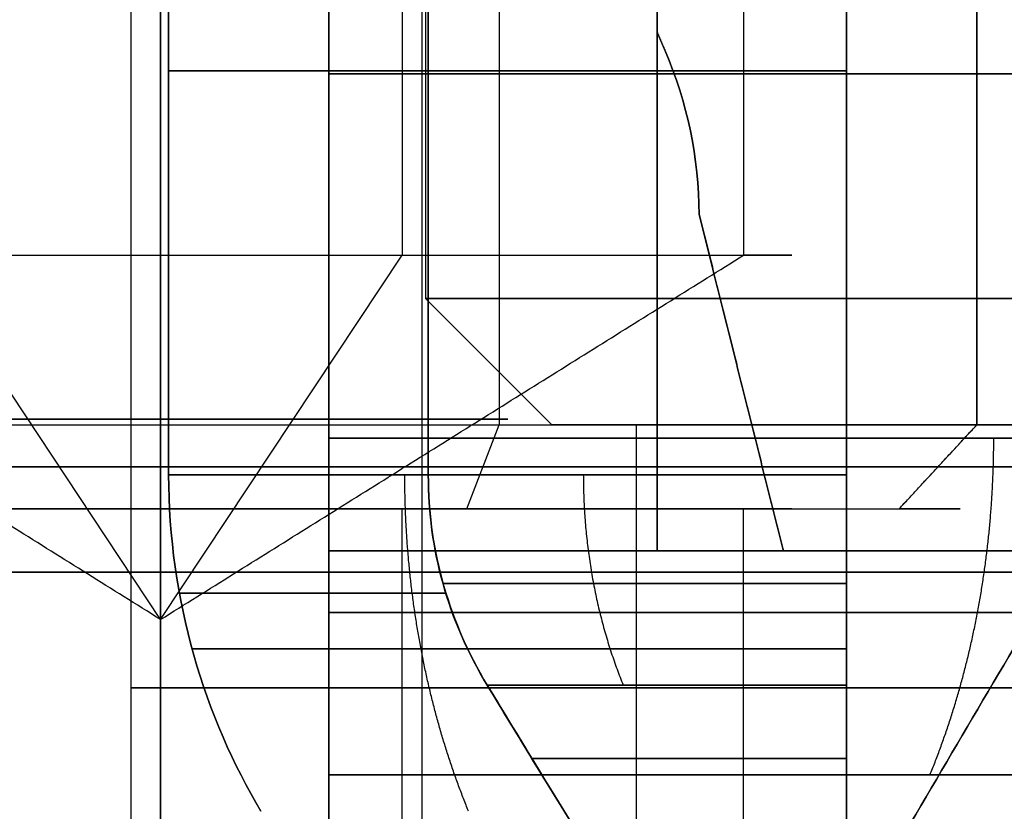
# Model space of a CAD drawing. Header units: millimetres. Extents: x -105 to 152, y -114 to 65.
# Tile 119 of 256: x 111.64 to 113.98, y -89.82 to -87.94. Entities that reach past the tile are written whole.
import ezdxf

# ---------------------------------------------------------------- set-up
doc = ezdxf.new("R2010")
doc.units = ezdxf.units.MM
doc.layers.add('Layer 01', color=7, linetype='Continuous', true_color=0x000000)

msp = doc.modelspace()

# ---------------------------------------------------------------- linework, layer by layer
at = {"layer": 'Layer 01'}
for p, q in [((112.606, -77.9, 24.06), (112.606, -88.6, 24.06)), ((112.606, -77.9, 12.94), (112.606, -88.6, 12.94)), ((112.7804, -78.4969, 16.5602), (112.7804, -88.9, 16.5602)), ((112.5506, -78.7969, 17.1144), (112.5506, -88.4969, 17.1144)), ((111.906, -91.95, 12.94), (111.906, -87.1, 12.94)), ((111.906, -91.95, 24.06), (111.906, -87.1, 24.06)), ((112.5976, -90.9, 12.54), (112.5976, -87.7, 12.54)), ((112.5976, -90.9, 13.34), (112.5976, -87.7, 13.34)), ((112.5976, -90.9, 23.66), (112.5976, -87.7, 23.66)), ((112.5976, -90.9, 24.46), (112.5976, -87.7, 24.46)), ((113.606, -90.9, 11.5316), (113.606, -87.7, 11.5316)), ((113.606, -87.7, 14.3484), (113.606, -90.9, 14.3484)), ((113.606, -90.9, 22.6516), (113.606, -87.7, 22.6516)), ((113.606, -87.7, 25.4684), (113.606, -90.9, 25.4684)), ((113.3616, -87.7969, 19.0746), (113.3616, -88.4969, 19.0746)), ((113.9159, -87.7969, 19.3044), (113.9159, -88.9, 19.3044)), ((113.156, -87.9667, 27.575), (113.156, -89.2, 27.575)), ((113.1752, -88.0113, 27.525), (113.156, -87.9667, 27.525)), ((113.1656, -87.989, 27.35), (113.1656, -87.989, 27.7)), ((113.456, -89.2, 27.525), (113.256, -88.4, 27.525)), ((111.976, -89.3629, 18.5), (111.4015, -88.4969, 19.8856)), ((111.976, -89.3629, 18.5), (112.5506, -88.4969, 17.1144)), ((112.906, -88.9, 24.06), (112.606, -88.6, 24.06)), ((112.906, -88.9, 12.94), (112.606, -88.6, 12.94)), ((113.356, -88.8, 27.35), (113.356, -88.8, 27.7)), ((112.7038, -89.1, 16.7449), (112.7804, -88.9, 16.5602)), ((112.906, -88.9, 12.94), (113.106, -88.9, 12.94)), ((112.906, -88.9, 24.06), (113.106, -88.9, 24.06)), ((113.106, -88.9, 24.06), (113.106, -90.9, 24.06)), ((113.106, -88.9, 12.94), (113.106, -90.9, 12.94)), ((113.7311, -89.1, 19.2278), (113.9159, -88.9, 19.3044)), ((111.976, -89.1, 16.6), (111.976, -89.1, 17)), ((111.976, -89.1, 20), (111.976, -89.1, 20.4)), ((112.5506, -90.9, 17.1144), (112.5506, -89.1, 17.1144)), ((113.3616, -90.9, 19.0746), (113.3616, -89.1, 19.0746)), ((113.476, -89.1, 18.5), (113.876, -89.1, 18.5)), ((112.376, -89.2052, 20.6602), (112.376, -90.9, 20.6602)), ((112.376, -89.2052, 16.3398), (112.376, -90.9, 16.3398)), ((113.456, -89.2, 27.675), (113.156, -89.2, 27.675)), ((112.6537, -89.3, 12.54), (112.0209, -89.3, 12.54)), ((112.0209, -89.3, 13.34), (112.6537, -89.3, 13.34)), ((112.655, -89.3, 23.66), (112.0209, -89.3, 23.66)), ((112.0209, -89.3, 24.46), (112.6544, -89.3, 24.46)), ((112.376, -89.3, 21.2279), (112.376, -89.3, 20.6044)), ((112.376, -89.3, 16.3956), (112.376, -89.3, 15.7721)), ((113.606, -89.3, 10.9549), (113.606, -89.3, 11.5877)), ((113.606, -89.3, 14.2923), (113.606, -89.3, 14.9251)), ((113.606, -89.3, 22.0749), (113.606, -89.3, 22.7083)), ((113.606, -89.3, 25.4111), (113.606, -89.3, 26.0451))]:
    msp.add_line(p, q, dxfattribs=at)
at = {"layer": 'Layer 01', "extrusion": (7.23764e-14, 5.91431e-15, -1)}
msp.add_arc((-112.256, -88.4053, -27.7), 1, 156.8014, 179.6965, dxfattribs=at)
at = {"layer": 'Layer 01'}
msp.add_arc((112.256, -88.4053, 27.35), 1, 0.3045, 23.1986, dxfattribs=at)
at = {"layer": 'Layer 01', "extrusion": (0, 0, -1)}
msp.add_arc((-112.256, -88.4053, -27.525), 1, 156.8014, 179.6966, dxfattribs=at)
at = {"layer": 'Layer 01', "extrusion": (0, 1, 0)}
for centre, radius, start, end in [((-114.006, 24.06, -88.0593), 2.05, 281.2518, 348.7482), ((-114.006, 24.06, -88.0593), 2.05, 11.2518, 78.7482), ((-114.006, 12.94, -88.0593), 2.05, 281.2518, 348.7482), ((-114.006, 12.94, -88.0593), 2.05, 11.2518, 78.7482), ((-111.976, 18.5, -88.066), 2.8, 98.2132, 171.7868), ((-111.976, 18.5, -88.066), 2.8, 188.2132, 261.7868), ((-111.976, 18.5, -89.25), 2.925, 270, 90), ((-111.976, 18.5, -89.25), 2.925, 90, 270), ((-114.006, 12.94, -89.525), 2.1, 270, 90), ((-114.006, 24.06, -89.525), 2.1, 270, 90), ((-114.006, 24.06, -89.6933), 1.2152, 289.2181, 340.7819), ((-114.006, 24.06, -89.6933), 1.2152, 19.2181, 70.7819)]:
    msp.add_arc(centre, radius, start, end, dxfattribs=at)
at = {"layer": 'Layer 01', "extrusion": (1.12075e-15, 1, -2.7027e-15)}
for centre, radius in [((-111.976, 18.5, -88.4969), 1.5), ((-111.976, 18.5, -88.9), 2.1)]:
    msp.add_arc(centre, radius, 337.4773, 157.4773, dxfattribs=at)
at = {"layer": 'Layer 01', "extrusion": (-1.12075e-15, -1, 2.7027e-15)}
for centre, radius, start, end in [((111.976, 18.5, 88.4969), 1.5, 202.5227, 22.5227), ((111.976, 18.5, 88.9), 2.1, 202.5227, 22.5227), ((111.976, 18.5, 89.1), 1.9, 202.5227, 22.5227), ((111.976, 18.5, 89.1), 1.5, 22.5227, 202.5227), ((111.976, 18.5, 89.1), 1.5, 202.5227, 22.5227)]:
    msp.add_arc(centre, radius, start, end, dxfattribs=at)
at = {"layer": 'Layer 01', "extrusion": (2.0966e-16, -1, 0)}
for centre in [(114.006, 24.06, 88.6), (114.006, 12.94, 88.6)]:
    msp.add_arc(centre, 1.4, 90, 270, dxfattribs=at)
at = {"layer": 'Layer 01', "extrusion": (0, 1, -3.72891e-15)}
for start, end in [(337.4773, 157.4773), (157.4773, 337.4773)]:
    msp.add_arc((-111.976, 18.5, -88.8865), 0.8251, start, end, dxfattribs=at)
at = {"layer": 'Layer 01', "extrusion": (-2.0966e-16, 1, 6.45948e-15)}
for centre in [(-114.006, 24.06, -88.9), (-114.006, 12.94, -88.9)]:
    msp.add_arc(centre, 1.1, 270, 90, dxfattribs=at)
at = {"layer": 'Layer 01', "extrusion": (2.0966e-16, -1, 7.89492e-15)}
for centre in [(114.006, 24.06, 88.9), (114.006, 12.94, 88.9)]:
    msp.add_arc(centre, 0.9, 90, 270, dxfattribs=at)
at = {"layer": 'Layer 01', "extrusion": (-3.34759e-15, 1, 2.64531e-15)}
msp.add_arc((-111.976, 18.5, -88.9321), 2.8, 98.2132, 171.7868, dxfattribs=at)
at = {"layer": 'Layer 01', "extrusion": (1.45216e-14, 1, -8.52873e-15)}
msp.add_arc((-111.976, 18.5, -88.9321), 2.8, 188.2132, 261.7868, dxfattribs=at)
at = {"layer": 'Layer 01', "extrusion": (0, 1, -1.11022e-16)}
for start, end in [(0, 180), (180, 0)]:
    msp.add_arc((-118.576, 18.5, -89), 15, start, end, dxfattribs=at)
at = {"layer": 'Layer 01', "extrusion": (8.27116e-15, 1, 1.48546e-15)}
msp.add_arc((-118.576, 18.5, -89), 14.35, 270, 90, dxfattribs=at)
at = {"layer": 'Layer 01', "extrusion": (7.8641e-15, 1, -9.59246e-16)}
msp.add_arc((-114.006, 24.06, -89.0187), 2.05, 281.2518, 348.7482, dxfattribs=at)
at = {"layer": 'Layer 01', "extrusion": (-2.42203e-15, 1, 1.12454e-14)}
msp.add_arc((-114.006, 24.06, -89.0187), 2.05, 11.2518, 78.7482, dxfattribs=at)
at = {"layer": 'Layer 01', "extrusion": (-1.10453e-14, 1, -2.22197e-15)}
msp.add_arc((-114.006, 12.94, -89.0187), 2.05, 281.2518, 348.7482, dxfattribs=at)
at = {"layer": 'Layer 01', "extrusion": (-8.3822e-15, 1, 8.3822e-15)}
msp.add_arc((-114.006, 12.94, -89.0187), 2.05, 11.2518, 78.7482, dxfattribs=at)
at = {"layer": 'Layer 01', "extrusion": (2.33256e-12, 1, -6.59407e-13)}
msp.add_arc((-114.006, 12.94, -89.0187), 1.45, 16.0134, 73.9866, dxfattribs=at)
at = {"layer": 'Layer 01', "extrusion": (6.59949e-13, 1, 2.3331e-12)}
msp.add_arc((-114.006, 12.94, -89.0187), 1.45, 286.0134, 343.9866, dxfattribs=at)
at = {"layer": 'Layer 01', "extrusion": (7.75342e-13, 1, -2.03325e-13)}
msp.add_arc((-114.006, 24.06, -89.0187), 1.45, 16.0134, 73.9866, dxfattribs=at)
at = {"layer": 'Layer 01', "extrusion": (2.4327e-13, 1, 7.86687e-13)}
msp.add_arc((-114.006, 24.06, -89.0187), 1.45, 286.0134, 343.9866, dxfattribs=at)
at = {"layer": 'Layer 01', "extrusion": (-5.78818e-15, 1, -5.56768e-15)}
msp.add_arc((-111.976, 18.5, -89.1), 1.9, 337.4773, 157.4773, dxfattribs=at)
at = {"layer": 'Layer 01', "extrusion": (-6.23876e-12, 1, 6.23876e-12)}
msp.add_arc((-111.976, 18.5, -89.2), 2.2, 190.4757, 259.5243, dxfattribs=at)
at = {"layer": 'Layer 01', "extrusion": (-6.24702e-12, 1, -6.25508e-12)}
msp.add_arc((-111.976, 18.5, -89.2), 2.2, 100.4757, 169.5243, dxfattribs=at)
at = {"layer": 'Layer 01', "extrusion": (5.35218e-11, -1, 5.35052e-11)}
msp.add_arc((114.006, 12.94, 89.5187), 1.316, 197.6947, 252.3053, dxfattribs=at)
at = {"layer": 'Layer 01', "extrusion": (5.35473e-11, -1, -5.35473e-11)}
msp.add_arc((114.006, 12.94, 89.5187), 1.316, 107.6947, 162.3053, dxfattribs=at)
at = {"layer": 'Layer 01', "extrusion": (1.40834e-12, -1, 4.76222e-13)}
msp.add_arc((114.006, 24.06, 89.5187), 1.316, 197.6947, 252.3053, dxfattribs=at)
at = {"layer": 'Layer 01', "extrusion": (4.7769e-13, -1, -1.42645e-12)}
msp.add_arc((114.006, 24.06, 89.5187), 1.316, 107.6947, 162.3053, dxfattribs=at)
at = {"layer": 'Layer 01', "extrusion": (0, 1, -4.23552e-15)}
for start, end in [(289.2245, 340.7755), (19.2245, 70.7755)]:
    msp.add_arc((-114.006, 12.94, -89.6933), 1.2152, start, end, dxfattribs=at)
at = {"layer": 'Layer 01', "extrusion": (-3.83754e-13, -1, -6.97301e-12)}
msp.add_arc((111.976, 18.5, 89.7321), 2.5856, 8.8994, 81.1006, dxfattribs=at)
at = {"layer": 'Layer 01', "extrusion": (-6.96988e-12, -1, 3.87221e-13)}
msp.add_arc((111.976, 18.5, 89.7321), 2.5856, 278.8994, 351.1006, dxfattribs=at)
at = {"layer": 'Layer 01'}
for points, degree in [([(113.156, -89.2, 27.3), (113.156, -85.95, 27.3), (113.156, -82.7, 27.3)], 2), ([(113.156, -82.8, 27.75), (113.156, -86, 27.75), (113.156, -89.2, 27.75)], 2), ([(111.976, -87.1, 15.575), (111.976, -89.25, 15.575), (111.976, -91.4, 15.575)], 2), ([(111.976, -91.4, 21.425), (111.976, -89.25, 21.425), (111.976, -87.1, 21.425)], 2), ([(113.156, -87.9667, 27.35), (113.156, -87.5833, 27.35), (113.156, -87.2, 27.35)], 2), ([(113.156, -87.2, 27.7), (113.156, -87.5833, 27.7), (113.156, -87.9667, 27.7)], 2), ([(111.9954, -89.0187, 23.66), (111.9954, -88.3593, 23.66), (111.9954, -87.7, 23.66)], 2), ([(111.9954, -87.7, 24.46), (111.9954, -88.3593, 24.46), (111.9954, -89.0187, 24.46)], 2), ([(111.9954, -89.0187, 12.54), (111.9954, -88.3593, 12.54), (111.9954, -87.7, 12.54)], 2), ([(111.9954, -87.7, 13.34), (111.9954, -88.3593, 13.34), (111.9954, -89.0187, 13.34)], 2), ([(112.376, -87.7, 21.2713), (112.376, -88.316, 21.2713), (112.376, -88.9321, 21.2713)], 2), ([(112.376, -88.9321, 15.7287), (112.376, -88.316, 15.7287), (112.376, -87.7, 15.7287)], 2), ([(112.376, -89.2, 16.3367), (112.376, -88.45, 16.3367), (112.376, -87.7, 16.3367)], 2), ([(112.376, -87.7, 20.6633), (112.376, -88.45, 20.6633), (112.376, -89.2, 20.6633)], 2), ([(112.6123, -87.7, 13.34), (112.6123, -88.3593, 13.34), (112.6123, -89.0187, 13.34)], 2), ([(112.6123, -89.0187, 12.54), (112.6123, -88.3593, 12.54), (112.6123, -87.7, 12.54)], 2), ([(112.6123, -87.7, 24.46), (112.6123, -88.3593, 24.46), (112.6123, -89.0187, 24.46)], 2), ([(112.6123, -89.0187, 23.66), (112.6123, -88.3593, 23.66), (112.6123, -87.7, 23.66)], 2), ([(113.606, -89.0187, 14.3337), (113.606, -88.3593, 14.3337), (113.606, -87.7, 14.3337)], 2), ([(113.606, -87.7, 11.5463), (113.606, -88.3593, 11.5463), (113.606, -89.0187, 11.5463)], 2), ([(113.606, -89.0187, 25.4537), (113.606, -88.3593, 25.4537), (113.606, -87.7, 25.4537)], 2), ([(113.606, -87.7, 22.6663), (113.606, -88.3593, 22.6663), (113.606, -89.0187, 22.6663)], 2), ([(113.606, -87.7, 22.0494), (113.606, -88.3593, 22.0494), (113.606, -89.0187, 22.0494)], 2), ([(113.606, -89.0187, 26.0706), (113.606, -88.3593, 26.0706), (113.606, -87.7, 26.0706)], 2), ([(113.606, -87.7, 10.9294), (113.606, -88.3593, 10.9294), (113.606, -89.0187, 10.9294)], 2), ([(113.606, -89.0187, 14.9506), (113.606, -88.3593, 14.9506), (113.606, -87.7, 14.9506)], 2), ([(113.3616, -87.7969, 19.0746), (113.3616, -88.1469, 19.0746), (113.3616, -88.4969, 19.0746)], 2), ([(113.9159, -88.9, 19.3044), (113.9159, -88.3484, 19.3044), (113.9159, -87.7969, 19.3044)], 2), ([(113.156, -87.9667, 27.7), (113.156, -87.9667, 27.525), (113.156, -87.9667, 27.35)], 2), ([(113.1752, -88.0113, 27.7), (113.1656, -87.989, 27.7), (113.156, -87.9667, 27.7)], 2), ([(113.156, -87.9667, 27.35), (113.1656, -87.989, 27.35), (113.1752, -88.0113, 27.35)], 2), ([(113.1752, -88.0113, 27.35), (113.1752, -88.0113, 27.525), (113.1752, -88.0113, 27.7)], 2), ([(113.256, -88.4, 27.7), (113.256, -88.4, 27.525), (113.256, -88.3999, 27.35)], 2), ([(113.256, -88.3999, 27.35), (113.356, -88.8, 27.35), (113.456, -89.2, 27.35)], 2), ([(113.456, -89.2, 27.7), (113.356, -88.8, 27.7), (113.256, -88.4, 27.7)], 2), ([(111.976, -89.3629, 18.5), (111.2832, -88.9299, 18.2127), (110.5905, -88.4969, 17.9254)], 2), ([(111.976, -89.3629, 18.5), (112.6688, -88.9299, 18.7873), (113.3616, -88.4969, 19.0746)], 2), ([(113.7311, -89.1, 19.2278), (113.8235, -89, 19.2661), (113.9159, -88.9, 19.3044)], 2), ([(103.576, -89, -0.5), (118.576, -89, -0.5), (133.576, -89, -0.5)], 2), ([(133.576, -89, 37.5), (118.576, -89, 37.5), (103.576, -89, 37.5)], 2), ([(103.576, -89, -0.5), (118.576, -89, -0.5), (133.576, -89, -0.5)], 2), ([(133.576, -89, 37.5), (118.576, -89, 37.5), (103.576, -89, 37.5)], 2), ([(112.7523, -89.5187, 12.54), (112.659, -89.3647, 12.54), (112.6123, -89.198, 12.54), (112.6123, -89.0187, 12.54)], 3), ([(112.6123, -89.0187, 13.34), (112.6123, -89.198, 13.34), (112.659, -89.3647, 13.34), (112.7523, -89.5187, 13.34)], 3), ([(112.7523, -89.5187, 23.66), (112.6673, -89.3784, 23.66), (112.6123, -89.2018, 23.66), (112.6123, -89.0187, 23.66)], 3), ([(112.7523, -89.5187, 24.46), (112.6602, -89.3667, 24.46), (112.6123, -89.194, 24.46), (112.6123, -89.0187, 24.46)], 3), ([(113.606, -89.0187, 11.5463), (113.606, -89.198, 11.5463), (113.606, -89.3647, 11.5929), (113.606, -89.5187, 11.6862)], 3), ([(113.606, -89.5187, 14.1938), (113.606, -89.3647, 14.2871), (113.606, -89.198, 14.3337), (113.606, -89.0187, 14.3337)], 3), ([(113.606, -89.5187, 22.8062), (113.606, -89.3667, 22.7141), (113.606, -89.194, 22.6663), (113.606, -89.0187, 22.6663)], 3), ([(113.606, -89.5187, 25.3138), (113.606, -89.3784, 25.3988), (113.606, -89.2018, 25.4537), (113.606, -89.0187, 25.4537)], 3), ([(113.3616, -90.9, 19.0746), (113.3616, -90, 19.0746), (113.3616, -89.1, 19.0746)], 2), ([(112.376, -89.2, 20.6633), (112.376, -89.4226, 20.5321), (112.376, -89.6453, 20.4009), (112.376, -89.8679, 20.2697)], 3), ([(112.376, -89.8679, 16.7303), (112.376, -89.6453, 16.5991), (112.376, -89.4226, 16.4679), (112.376, -89.2, 16.3367)], 3), ([(113.156, -89.2, 27.75), (114.466, -89.2, 27.75), (115.776, -89.2, 27.75)], 2), ([(116.076, -89.2, 27.3), (114.616, -89.2, 27.3), (113.156, -89.2, 27.3)], 2), ([(113.156, -89.2, 27.3), (113.156, -89.2, 27.525), (113.156, -89.2, 27.75)], 2), ([(113.456, -89.2, 27.35), (113.456, -89.2, 27.525), (113.456, -89.2, 27.7)], 2), ([(113.456, -89.2, 27.35), (114.766, -89.2, 27.35), (116.076, -89.2, 27.35)], 2), ([(116.076, -89.2, 27.7), (114.766, -89.2, 27.7), (113.456, -89.2, 27.7)], 2), ([(113.7458, -89.8679, 18.9), (113.877, -89.6453, 18.9), (114.0082, -89.4226, 18.9), (114.1394, -89.2, 18.9)], 3), ([(114.1394, -89.2, 18.1), (114.0082, -89.4226, 18.1), (113.877, -89.6453, 18.1), (113.7458, -89.8679, 18.1)], 3), ([(112.9659, -89.8679, 12.54), (112.8999, -89.7611, 12.5398), (112.8287, -89.6447, 12.5398), (112.7523, -89.5187, 12.54)], 3), ([(112.7523, -89.5187, 13.34), (112.8287, -89.6447, 13.3402), (112.8999, -89.7611, 13.3402), (112.9659, -89.8679, 13.34)], 3), ([(112.9659, -89.8679, 23.66), (112.8941, -89.7519, 23.66), (112.823, -89.6354, 23.66), (112.7523, -89.5187, 23.66)], 3), ([(112.7523, -89.5187, 24.46), (112.823, -89.6354, 24.46), (112.8941, -89.7519, 24.46), (112.9659, -89.8679, 24.46)], 3), ([(113.606, -89.5187, 11.6862), (113.6059, -89.6447, 11.7626), (113.6059, -89.7611, 11.8339), (113.606, -89.8679, 11.8999)], 3), ([(113.606, -89.8679, 13.9801), (113.6059, -89.7611, 14.0461), (113.6059, -89.6447, 14.1174), (113.606, -89.5187, 14.1938)], 3), ([(113.606, -89.5187, 22.8062), (113.606, -89.6354, 22.877), (113.606, -89.7519, 22.9481), (113.606, -89.8679, 23.0199)], 3), ([(113.606, -89.8679, 25.1001), (113.606, -89.7519, 25.1719), (113.606, -89.6354, 25.243), (113.606, -89.5187, 25.3138)], 3), ([(112.376, -89.7321, 21.0545), (112.3761, -89.9726, 20.9139), (112.3761, -90.1952, 20.7835), (112.376, -90.4, 20.6633)], 3), ([(112.376, -90.4, 16.3367), (112.376, -90.1956, 16.2167), (112.376, -89.973, 16.0863), (112.376, -89.7321, 15.9455)], 3)]:
    msp.add_open_spline(points, degree=degree, dxfattribs=at)
for points, knots in [([(112.376, -88.9321, 21.2713), (112.376, -89.076, 21.2713), (112.376, -89.2195, 21.2513), (112.376, -89.4903, 21.1763), (112.376, -89.6176, 21.1214), (112.376, -89.7321, 21.0545)], [-0.8410225, -0.8410225, -0.8410225, -0.8410225, -0.4205113, -0.4205113, 0, 0, 0, 0]), ([(112.376, -89.7321, 15.9455), (112.376, -89.6176, 15.8786), (112.376, -89.4903, 15.8237), (112.376, -89.2195, 15.7487), (112.376, -89.076, 15.7287), (112.376, -88.9321, 15.7287)], [-0.8410225, -0.8410225, -0.8410225, -0.8410225, -0.4205113, -0.4205113, 0, 0, 0, 0]), ([(112.2145, -89.8187, 12.54), (112.1489, -89.7077, 12.54), (112.0935, -89.5827, 12.5401), (112.0167, -89.3121, 12.5401), (111.9954, -89.1666, 12.54), (111.9954, -89.0187, 12.54)], [0, 0, 0, 0, 0.4209515, 0.4209515, 0.8419029, 0.8419029, 0.8419029, 0.8419029]), ([(111.9954, -89.0187, 13.34), (111.9954, -89.1666, 13.34), (112.0167, -89.3121, 13.3399), (112.0935, -89.5827, 13.3399), (112.1489, -89.7077, 13.34), (112.2145, -89.8187, 13.34)], [0, 0, 0, 0, 0.4209515, 0.4209515, 0.8419029, 0.8419029, 0.8419029, 0.8419029]), ([(112.2145, -89.8187, 23.66), (112.1489, -89.7077, 23.66), (112.0935, -89.5827, 23.6601), (112.0167, -89.3121, 23.6601), (111.9954, -89.1666, 23.66), (111.9954, -89.0187, 23.66)], [0, 0, 0, 0, 0.4209515, 0.4209515, 0.8419029, 0.8419029, 0.8419029, 0.8419029]), ([(111.9954, -89.0187, 24.46), (111.9954, -89.1666, 24.46), (112.0167, -89.3121, 24.4599), (112.0935, -89.5827, 24.4599), (112.1489, -89.7077, 24.46), (112.2145, -89.8187, 24.46)], [0, 0, 0, 0, 0.4209515, 0.4209515, 0.8419029, 0.8419029, 0.8419029, 0.8419029]), ([(113.606, -89.0187, 10.9294), (113.606, -89.1666, 10.9294), (113.6061, -89.3121, 10.9507), (113.6061, -89.5827, 11.0275), (113.606, -89.7077, 11.0829), (113.606, -89.8187, 11.1485)], [0, 0, 0, 0, 0.4209515, 0.4209515, 0.8419029, 0.8419029, 0.8419029, 0.8419029]), ([(113.606, -89.8187, 14.7315), (113.606, -89.7077, 14.7971), (113.6061, -89.5827, 14.8525), (113.6061, -89.3121, 14.9293), (113.606, -89.1666, 14.9506), (113.606, -89.0187, 14.9506)], [0, 0, 0, 0, 0.4209515, 0.4209515, 0.8419029, 0.8419029, 0.8419029, 0.8419029]), ([(113.606, -89.0187, 22.0494), (113.606, -89.1666, 22.0494), (113.6061, -89.3121, 22.0707), (113.6061, -89.5827, 22.1475), (113.606, -89.7077, 22.2029), (113.606, -89.8187, 22.2685)], [0, 0, 0, 0, 0.4209515, 0.4209515, 0.8419029, 0.8419029, 0.8419029, 0.8419029]), ([(113.606, -89.8187, 25.8515), (113.606, -89.7077, 25.9171), (113.6061, -89.5827, 25.9725), (113.6061, -89.3121, 26.0493), (113.606, -89.1666, 26.0706), (113.606, -89.0187, 26.0706)], [0, 0, 0, 0, 0.4209515, 0.4209515, 0.8419029, 0.8419029, 0.8419029, 0.8419029])]:
    msp.add_open_spline(points, degree=3, knots=knots, dxfattribs=at)
for points, weights in [([(113.8044, -89.7321, 20.3283), (113.9042, -89.4874, 20.4282), (113.9559, -89.2145, 20.4799), (113.9559, -88.9321, 20.4799)], [0.898115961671, 0.877714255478, 0.877714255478, 0.898115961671]), ([(113.8044, -89.7321, 16.6717), (113.9042, -89.4874, 16.5718), (113.9559, -89.2145, 16.5201), (113.9559, -88.9321, 16.5201)], [0.898115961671, 0.877714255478, 0.877714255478, 0.898115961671]), ([(112.708, -89.8187, 11.642), (112.6082, -89.574, 11.5421), (112.5565, -89.3011, 11.4904), (112.5565, -89.0187, 11.4904)], [0.913770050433, 0.893012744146, 0.893012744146, 0.913770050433]), ([(112.708, -89.8187, 14.238), (112.6082, -89.574, 14.3379), (112.5565, -89.3011, 14.3896), (112.5565, -89.0187, 14.3896)], [0.913770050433, 0.893012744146, 0.893012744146, 0.913770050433]), ([(112.708, -89.8187, 22.762), (112.6082, -89.574, 22.6621), (112.5565, -89.3011, 22.6104), (112.5565, -89.0187, 22.6104)], [0.913770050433, 0.893012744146, 0.893012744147, 0.913770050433]), ([(112.708, -89.8187, 25.358), (112.6082, -89.574, 25.4579), (112.5565, -89.3011, 25.5096), (112.5565, -89.0187, 25.5096)], [0.913770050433, 0.893012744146, 0.893012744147, 0.913770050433]), ([(112.9807, -89.0187, 11.9147), (112.9807, -89.1952, 11.9147), (113.0131, -89.3658, 11.947), (113.0755, -89.5187, 12.0094)], [0.935887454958, 0.914627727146, 0.914627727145, 0.935887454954]), ([(112.9807, -89.0187, 13.9653), (112.9807, -89.1952, 13.9653), (113.0131, -89.3658, 13.933), (113.0755, -89.5187, 13.8706)], [0.935887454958, 0.914627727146, 0.914627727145, 0.935887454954]), ([(112.9807, -89.0187, 23.0347), (112.9807, -89.1952, 23.0347), (113.0131, -89.3658, 23.067), (113.0755, -89.5187, 23.1294)], [0.935887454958, 0.914627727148, 0.914627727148, 0.935887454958]), ([(112.9807, -89.0187, 25.0853), (112.9807, -89.1952, 25.0853), (113.0131, -89.3658, 25.053), (113.0755, -89.5187, 24.9906)], [0.935887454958, 0.914627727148, 0.914627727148, 0.935887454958]), ([(113.6062, -89.2775, 11.5817), (113.1344, -89.2775, 11.7206), (112.7866, -89.2775, 12.0684), (112.6477, -89.2775, 12.5402)], [0.979703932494, 0.900022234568, 0.900022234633, 0.979703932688]), ([(112.6477, -89.2775, 13.3398), (112.7866, -89.2775, 13.8116), (113.1344, -89.2775, 14.1594), (113.6062, -89.2775, 14.2983)], [0.979703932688, 0.900022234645, 0.900022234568, 0.979703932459]), ([(113.606, -89.2775, 22.7017), (113.1344, -89.2775, 22.8406), (112.7868, -89.2775, 23.1883), (112.6478, -89.2775, 23.6599)], [0.979672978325, 0.900041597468, 0.90003255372, 0.979645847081]), ([(112.6478, -89.2775, 24.46), (112.7867, -89.2775, 24.9316), (113.1343, -89.2775, 25.2793), (113.6059, -89.2775, 25.4182)], [0.979672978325, 0.900041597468, 0.90003255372, 0.979645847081]), ([(114.6922, -89.3462, 18.9), (114.509, -89.3462, 20.1439), (113.62, -89.3462, 21.033), (112.376, -89.3462, 21.2162)], [0.979500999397, 0.850585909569, 0.850585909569, 0.979500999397]), ([(112.376, -89.3462, 15.7838), (113.62, -89.3462, 15.967), (114.509, -89.3462, 16.8561), (114.6922, -89.3462, 18.1)], [0.979500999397, 0.850585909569, 0.850585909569, 0.979500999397]), ([(112.051, -89.4328, 12.5401), (112.2162, -89.4328, 11.7328), (112.7988, -89.4328, 11.1501), (113.6061, -89.4328, 10.985)], [0.979247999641, 0.871186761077, 0.871186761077, 0.979247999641]), ([(113.6061, -89.4328, 14.895), (112.7988, -89.4328, 14.7299), (112.2162, -89.4328, 14.1472), (112.051, -89.4328, 13.3399)], [0.979247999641, 0.871186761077, 0.871186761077, 0.979247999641]), ([(112.051, -89.4328, 23.6601), (112.2162, -89.4328, 22.8528), (112.7988, -89.4328, 22.2701), (113.6061, -89.4328, 22.105)], [0.979247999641, 0.871186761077, 0.871186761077, 0.979247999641]), ([(113.6061, -89.4328, 26.015), (112.7988, -89.4328, 25.8499), (112.2162, -89.4328, 25.2672), (112.051, -89.4328, 24.4599)], [0.979247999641, 0.871186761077, 0.871186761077, 0.979247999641])]:
    msp.add_rational_spline(points, weights, degree=3, dxfattribs=at)

doc.saveas('drawing.dxf')
